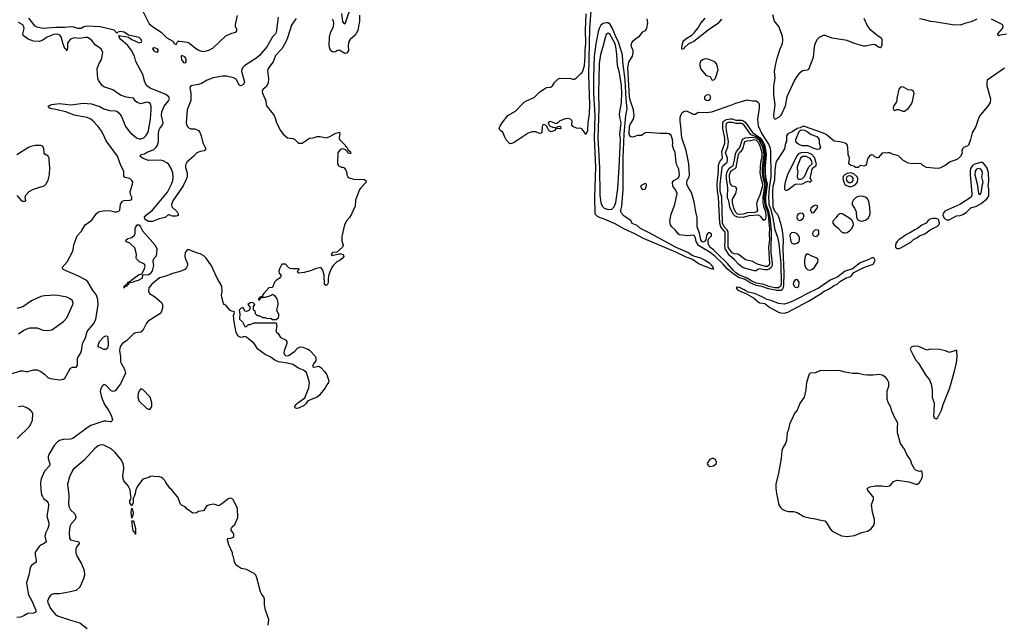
# Model space of a CAD drawing. Header units: inches. Extents: x 2220522 to 2384314, y 721474 to 893490.
# Tile 248 of 256: x 2336141 to 2346766, y 838619 to 845144. Entities that reach past the tile are written whole.
import ezdxf

# ---------------------------------------------------------------- set-up
doc = ezdxf.new("R2010")
doc.units = ezdxf.units.IN
doc.header["$MEASUREMENT"] = 0
for name, color, linetype in [('C3833', 7, 'Continuous'), ('C3834', 7, 'Continuous'), ('C3843', 7, 'Continuous'), ('C3844', 7, 'Continuous')]:
    doc.layers.add(name, color=color, linetype=linetype)

msp = doc.modelspace()

# ---------------------------------------------------------------- linework, layer by layer
at = {"layer": 'C3833', "color": 5}
for points, elevation in [([(2336387, 840000), (2336398, 839978), (2336432, 839950), (2336448, 839930), (2336453, 839910), (2336450, 839870), (2336433, 839790), (2336456, 839710), (2336457, 839690), (2336446, 839654), (2336422, 839610), (2336413, 839570), (2336427, 839510), (2336407, 839490), (2336370, 839473), (2336350, 839458), (2336314, 839410), (2336308, 839390), (2336308, 839370), (2336321, 839310), (2336318, 839290), (2336270, 839254), (2336255, 839230), (2336240, 839150), (2336215, 839070), (2336217, 839037), (2336236, 838936), (2336273, 838873), (2336314, 838770), (2336314, 838750), (2336290, 838740), (2336230, 838736), (2336187, 838710), (2336150, 838696), (2336110, 838694)], 140), ([(2336671, 840000), (2336667, 839930), (2336670, 839890), (2336690, 839853), (2336735, 839810), (2336744, 839790), (2336746, 839770), (2336740, 839750), (2336696, 839704), (2336684, 839676), (2336676, 839610), (2336679, 839550), (2336691, 839530), (2336778, 839510), (2336783, 839490), (2336755, 839450), (2336749, 839431), (2336749, 839389), (2336760, 839350), (2336810, 839271), (2336838, 839198), (2336840, 839150), (2336830, 839110), (2336790, 839020), (2336750, 838984), (2336690, 838968), (2336570, 838948), (2336510, 838948), (2336490, 838941), (2336470, 838925), (2336455, 838905), (2336443, 838870), (2336444, 838856), (2336473, 838790), (2336523, 838730), (2336550, 838710), (2336690, 838662), (2336790, 838634), (2336870, 838572)], 160), ([(2337375, 840000), (2337365, 839975), (2337367, 839930), (2337350, 839898), (2337330, 839930), (2337330, 839950), (2337341, 839970), (2337343, 839990), (2337341, 840000)], 160), ([(2338822, 838610), (2338830, 838670), (2338795, 838770), (2338784, 838830), (2338784, 838890), (2338778, 838910), (2338750, 838947), (2338740, 838970), (2338700, 839120), (2338688, 839148), (2338670, 839166), (2338590, 839209), (2338530, 839222), (2338478, 839258), (2338459, 839290), (2338450, 839346), (2338438, 839370), (2338438, 839390), (2338397, 839477), (2338384, 839530), (2338386, 839550), (2338405, 839545), (2338430, 839551), (2338452, 839568), (2338452, 839592), (2338446, 839606), (2338422, 839630), (2338422, 839650), (2338435, 839670), (2338463, 839697), (2338495, 839770), (2338493, 839870), (2338450, 839958), (2338430, 839978), (2338410, 839982), (2338390, 839974), (2338335, 839925), (2338290, 839899), (2338236, 839916), (2338190, 839909), (2338170, 839903), (2338155, 839890), (2338130, 839849), (2338118, 839842), (2338070, 839835), (2338050, 839821), (2338010, 839817), (2337950, 839862), (2337926, 839886), (2337890, 839903), (2337875, 839915), (2337847, 839990), (2337839, 840000)], 160)]:
    msp.add_lwpolyline(points, dxfattribs=dict(at, elevation=elevation))
at = {"layer": 'C3833', "color": 5, "elevation": 160}
for points in [[(2337350, 839766), (2337343, 839830), (2337350, 839874), (2337365, 839830), (2337365, 839810)], [(2337390, 839588), (2337388, 839608), (2337378, 839618), (2337370, 839618), (2337360, 839670), (2337356, 839716), (2337350, 839734), (2337370, 839734), (2337390, 839654)]]:
    msp.add_lwpolyline(points, close=True, dxfattribs=at)
at = {"layer": 'C3834', "color": 5}
for points, elevation in [([(2337474, 845230), (2337540, 845100), (2337584, 845064), (2337669, 845010), (2337729, 844949), (2337794, 844914), (2337810, 844887), (2337830, 844878), (2337849, 844911), (2337866, 844914), (2337950, 844900), (2337975, 844890), (2338037, 844837), (2338075, 844815), (2338104, 844804), (2338130, 844802), (2338184, 844816), (2338224, 844836), (2338366, 844970), (2338430, 845000), (2338475, 845010), (2338489, 845030), (2338471, 845071), (2338471, 845091), (2338491, 845190)], 120), ([(2339721, 845310), (2339650, 845096), (2339642, 845102), (2339630, 845125), (2339618, 845210)], 120), ([(2336050, 841321), (2336150, 841353), (2336170, 841356), (2336210, 841346), (2336230, 841346), (2336290, 841365), (2336310, 841366), (2336330, 841364), (2336370, 841347), (2336410, 841319), (2336444, 841284), (2336470, 841273), (2336570, 841258), (2336616, 841264), (2336630, 841276), (2336690, 841382), (2336710, 841395), (2336750, 841395), (2336766, 841414), (2336766, 841490), (2336802, 841550), (2336813, 841590), (2336821, 841650), (2336853, 841710), (2336870, 841779), (2336939, 841861), (2336963, 841910), (2336990, 842070), (2336983, 842124), (2336971, 842171), (2336926, 842230), (2336876, 842316), (2336850, 842338), (2336777, 842377), (2336610, 842447), (2336599, 842470), (2336654, 842530), (2336706, 842630), (2336718, 842662), (2336725, 842715), (2336761, 842810), (2336810, 842861), (2336849, 842930), (2336920, 842980), (2336970, 843053), (2336991, 843069), (2337038, 843082), (2337110, 843084), (2337169, 843069), (2337190, 843071), (2337210, 843079), (2337221, 843090), (2337228, 843152), (2337250, 843187), (2337270, 843194), (2337330, 843196), (2337350, 843205), (2337352, 843230), (2337339, 843259), (2337334, 843290), (2337360, 843370), (2337362, 843390), (2337352, 843410), (2337331, 843431), (2337281, 843441), (2337267, 843447), (2337265, 843510), (2337233, 843570), (2337196, 843670), (2337076, 843836), (2337044, 843910), (2337020, 843950), (2336990, 843990), (2336930, 844053), (2336909, 844069), (2336870, 844087), (2336730, 844113), (2336650, 844148), (2336530, 844176), (2336490, 844181), (2336467, 844190), (2336449, 844210), (2336484, 844230), (2336543, 844237), (2336570, 844239), (2336693, 844227), (2336830, 844244), (2336915, 844235), (2336947, 844227), (2337007, 844207), (2337050, 844183), (2337110, 844163), (2337170, 844162), (2337190, 844157), (2337216, 844136), (2337239, 844099), (2337283, 843990), (2337330, 843930), (2337402, 843870), (2337430, 843860), (2337450, 843859), (2337480, 843870), (2337501, 843890), (2337527, 843930), (2337533, 843950), (2337552, 844070), (2337561, 844170), (2337562, 844210), (2337550, 844241), (2337530, 844252), (2337510, 844255), (2337450, 844235), (2337410, 844249), (2337388, 844270), (2337370, 844298), (2337290, 844309), (2337230, 844329), (2337148, 844388), (2337050, 844421), (2337030, 844435), (2336992, 844490), (2336984, 844510), (2336977, 844610), (2336981, 844630), (2337001, 844679), (2337025, 844715), (2337039, 844790), (2337021, 844830), (2336961, 844870), (2336919, 844919), (2336890, 844943), (2336872, 844952), (2336853, 844953), (2336790, 844942), (2336730, 844948), (2336690, 844933), (2336667, 844910), (2336658, 844890), (2336658, 844842), (2336650, 844808), (2336638, 844830), (2336630, 844835), (2336610, 844881), (2336590, 844959), (2336576, 844976), (2336550, 844987), (2336510, 844983), (2336470, 844970), (2336429, 844951), (2336390, 844924), (2336350, 844909), (2336290, 844911), (2336233, 844933), (2336184, 844970), (2336177, 844990), (2336188, 845050), (2336187, 845067), (2336174, 845090), (2336130, 845114)], 140), ([(2338929, 845170), (2338910, 845007), (2338902, 844990), (2338870, 844961), (2338810, 844851), (2338730, 844759), (2338690, 844724), (2338572, 844650), (2338550, 844630), (2338537, 844610), (2338535, 844590), (2338567, 844470), (2338556, 844444), (2338530, 844430), (2338510, 844438), (2338484, 844490), (2338470, 844505), (2338450, 844516), (2338373, 844533), (2338334, 844534), (2338230, 844518), (2338164, 844490), (2338105, 844455), (2338070, 844444), (2337990, 844432), (2337980, 844420), (2337976, 844410), (2337990, 844350), (2337988, 844272), (2337947, 844170), (2337938, 844030), (2337950, 843996), (2337970, 843975), (2337990, 843968), (2338030, 843966), (2338050, 843960), (2338070, 843948), (2338084, 843930), (2338100, 843890), (2338116, 843816), (2338150, 843750), (2338131, 843730), (2338090, 843722), (2338053, 843707), (2338021, 843670), (2337950, 843609), (2337934, 843586), (2337929, 843570), (2337930, 843550), (2337949, 843489), (2337947, 843450), (2337939, 843421), (2337905, 843350), (2337795, 843190), (2337780, 843150), (2337785, 843125), (2337840, 843070), (2337853, 843050), (2337850, 843030), (2337830, 843023), (2337790, 843024), (2337750, 843039), (2337742, 843038), (2337712, 843008), (2337646, 842994), (2337575, 842965), (2337532, 842968), (2337492, 842990), (2337490, 843013), (2337510, 843038), (2337573, 843087), (2337738, 843282), (2337780, 843370), (2337793, 843410), (2337799, 843450), (2337793, 843490), (2337777, 843537), (2337750, 843580), (2337730, 843598), (2337690, 843621), (2337658, 843630), (2337530, 843623), (2337465, 843650), (2337441, 843670), (2337449, 843690), (2337490, 843696), (2337509, 843710), (2337590, 843744), (2337613, 843767), (2337628, 843790), (2337638, 843830), (2337638, 843910), (2337644, 843950), (2337652, 843970), (2337682, 844010), (2337689, 844030), (2337671, 844110), (2337674, 844150), (2337699, 844210), (2337747, 844270), (2337757, 844290), (2337752, 844310), (2337718, 844338), (2337550, 844405), (2337513, 844430), (2337491, 844470), (2337471, 844551), (2337394, 844694), (2337380, 844750), (2337348, 844810), (2337310, 844864), (2337232, 844930), (2337217, 844950), (2337218, 844958), (2337209, 844971), (2337210, 844974), (2337301, 844961), (2337316, 844956), (2337351, 844930), (2337430, 844895), (2337457, 844903), (2337460, 844910), (2337454, 844930), (2337430, 844951), (2337317, 844977), (2337270, 845011), (2337224, 845016), (2337202, 845010), (2337190, 844998), (2337162, 845030), (2337010, 845067), (2336867, 845073), (2336833, 845067), (2336805, 845050), (2336790, 845048), (2336770, 845048), (2336724, 845064), (2336690, 845067), (2336630, 845060), (2336530, 845059), (2336390, 845048), (2336330, 845062), (2336310, 845075), (2336240, 845160)], 120), ([(2339124, 845156), (2339102, 845130), (2339075, 845085), (2339033, 844947), (2339014, 844906), (2338969, 844830), (2338902, 844758), (2338876, 844690), (2338829, 844630), (2338819, 844610), (2338816, 844590), (2338826, 844510), (2338822, 844458), (2338802, 844418), (2338766, 844390), (2338758, 844370), (2338761, 844350), (2338799, 844270), (2338800, 844230), (2338807, 844210), (2338886, 844110), (2338900, 844080), (2338911, 844030), (2338956, 843950), (2338985, 843910), (2339031, 843871), (2339090, 843861), (2339110, 843851), (2339150, 843812), (2339190, 843811), (2339235, 843845), (2339270, 843865), (2339310, 843871), (2339350, 843885), (2339385, 843885), (2339450, 843871), (2339470, 843875), (2339490, 843882), (2339545, 843915), (2339591, 843930), (2339596, 843916), (2339589, 843871), (2339593, 843853), (2339655, 843790), (2339659, 843779), (2339670, 843770), (2339682, 843742), (2339710, 843718), (2339716, 843704), (2339710, 843698), (2339690, 843702), (2339679, 843719), (2339658, 843738), (2339630, 843749), (2339610, 843748), (2339600, 843740), (2339574, 843710), (2339572, 843590), (2339582, 843570), (2339590, 843562), (2339613, 843553), (2339630, 843552), (2339644, 843544), (2339662, 843522), (2339671, 843491), (2339672, 843470), (2339682, 843450), (2339697, 843437), (2339744, 843424), (2339858, 843418), (2339878, 843410), (2339881, 843390), (2339821, 843330), (2339807, 843310), (2339765, 843195), (2339762, 843130), (2339720, 843040), (2339702, 843010), (2339670, 842978), (2339646, 842930), (2339617, 842803), (2339617, 842757), (2339631, 842710), (2339625, 842690), (2339563, 842637), (2339522, 842630), (2339510, 842622), (2339503, 842610), (2339510, 842598), (2339584, 842616), (2339610, 842617), (2339632, 842610), (2339641, 842590), (2339618, 842562), (2339590, 842541), (2339565, 842530), (2339525, 842490), (2339511, 842470), (2339491, 842430), (2339479, 842390), (2339471, 842350), (2339470, 842306), (2339458, 842282), (2339450, 842275), (2339430, 842288), (2339426, 842390), (2339409, 842449), (2339390, 842469), (2339330, 842456), (2339290, 842439), (2339210, 842417), (2339149, 842409), (2339146, 842410), (2339138, 842430), (2339158, 842450), (2339154, 842454), (2339090, 842455), (2339060, 842460), (2339047, 842467), (2339010, 842506), (2338970, 842506), (2338944, 842456), (2338938, 842430), (2338942, 842410), (2338962, 842390), (2338956, 842370), (2338941, 842350), (2338910, 842330), (2338892, 842310), (2338870, 842254), (2338830, 842250), (2338775, 842190), (2338761, 842170), (2338760, 842160), (2338748, 842152), (2338734, 842150), (2338738, 842142), (2338730, 842146), (2338726, 842134), (2338714, 842130), (2338722, 842122), (2338730, 842122), (2338740, 842140), (2338766, 842150), (2338762, 842158), (2338771, 842151), (2338790, 842151), (2338830, 842159), (2338858, 842170), (2338870, 842182), (2338890, 842166), (2338915, 842130), (2338927, 842090), (2338927, 842070), (2338911, 842010), (2338933, 841970), (2338936, 841950), (2338930, 841922), (2338910, 841906), (2338870, 841906), (2338855, 841915), (2338810, 841918), (2338790, 841928), (2338768, 841928), (2338727, 841947), (2338708, 841948), (2338686, 841970), (2338682, 842002), (2338666, 842010), (2338666, 842050), (2338678, 842070), (2338662, 842090), (2338653, 842093), (2338627, 842090), (2338605, 842070), (2338624, 842044), (2338628, 842030), (2338615, 842005), (2338590, 841995), (2338570, 841998), (2338557, 842030), (2338550, 842037), (2338531, 842030), (2338511, 842010), (2338518, 841970), (2338513, 841913), (2338545, 841885), (2338570, 841834), (2338590, 841834), (2338610, 841854), (2338630, 841854), (2338670, 841872), (2338910, 841874), (2338915, 841835), (2338905, 841785), (2338911, 841771), (2338930, 841758), (2338955, 841715), (2339010, 841690), (2339023, 841670), (2339023, 841650), (2338994, 841570), (2338991, 841550), (2338998, 841530), (2339010, 841521), (2339030, 841516), (2339050, 841523), (2339110, 841566), (2339140, 841600), (2339167, 841613), (2339198, 841610), (2339251, 841590), (2339270, 841577), (2339330, 841513), (2339338, 841490), (2339336, 841464), (2339311, 841430), (2339302, 841402), (2339314, 841394), (2339370, 841406), (2339390, 841391), (2339430, 841346), (2339455, 841310), (2339464, 841290), (2339476, 841250), (2339475, 841230), (2339455, 841205), (2339439, 841170), (2339373, 841090), (2339350, 841070), (2339251, 841030), (2339230, 840997), (2339210, 840981), (2339150, 840953), (2339130, 840949), (2339115, 840955), (2339109, 840970), (2339124, 840990), (2339144, 841010), (2339217, 841063), (2339262, 841170), (2339270, 841230), (2339235, 841335), (2339203, 841363), (2339150, 841384), (2339090, 841422), (2339030, 841438), (2338935, 841450), (2338893, 841470), (2338844, 841504), (2338790, 841530), (2338710, 841590), (2338671, 841651), (2338590, 841719), (2338570, 841725), (2338530, 841715), (2338510, 841721), (2338498, 841730), (2338478, 841770), (2338455, 841885), (2338450, 841950), (2338457, 841970), (2338458, 841990), (2338430, 841998), (2338410, 842011), (2338370, 842061), (2338349, 842070), (2338342, 842082), (2338321, 842150), (2338319, 842170), (2338325, 842210), (2338321, 842270), (2338274, 842354), (2338210, 842489), (2338155, 842570), (2338130, 842596), (2338090, 842619), (2338050, 842629), (2337970, 842662), (2337950, 842662), (2337928, 842632), (2337923, 842597), (2337927, 842570), (2337951, 842510), (2337951, 842490), (2337941, 842470), (2337923, 842450), (2337874, 842426), (2337790, 842406), (2337730, 842380), (2337650, 842360), (2337567, 842290), (2337536, 842250), (2337533, 842213), (2337544, 842190), (2337596, 842156), (2337670, 842091), (2337682, 842070), (2337684, 842030), (2337663, 841977), (2337527, 841890), (2337510, 841870), (2337469, 841790), (2337447, 841773), (2337390, 841764), (2337370, 841755), (2337298, 841682), (2337250, 841650), (2337233, 841627), (2337222, 841598), (2337219, 841570), (2337228, 841510), (2337231, 841451), (2337240, 841430), (2337274, 841374), (2337283, 841330), (2337230, 841213), (2337170, 841140), (2337150, 841132), (2337130, 841137), (2337070, 841199), (2337050, 841206), (2337030, 841190), (2337017, 841163), (2337010, 841130), (2337023, 841070), (2337055, 840990), (2337104, 840924), (2337130, 840876), (2337142, 840830), (2337136, 840810), (2337130, 840804), (2337117, 840803), (2337070, 840813), (2337048, 840812), (2336910, 840765), (2336870, 840741), (2336716, 840624), (2336690, 840616), (2336610, 840614), (2336570, 840601), (2336550, 840589), (2336513, 840550), (2336456, 840450), (2336449, 840430), (2336449, 840410), (2336468, 840350), (2336464, 840330), (2336410, 840270), (2336374, 840190), (2336365, 840150), (2336368, 840070), (2336378, 840018), (2336387, 840000)], 140), ([(2339810, 845194), (2339810, 845130), (2339791, 845029), (2339762, 844978), (2339708, 844932), (2339693, 844910), (2339687, 844870), (2339688, 844811), (2339670, 844782), (2339650, 844778), (2339590, 844815), (2339570, 844812), (2339550, 844797), (2339530, 844794), (2339510, 844800), (2339490, 844830), (2339482, 844870), (2339484, 844956), (2339496, 845004), (2339526, 845070), (2339531, 845110), (2339528, 845130), (2339516, 845150)], 140), ([(2336110, 843246), (2336162, 843190), (2336170, 843185), (2336196, 843184), (2336206, 843190), (2336202, 843230), (2336209, 843250), (2336245, 843290), (2336290, 843315), (2336407, 843353), (2336428, 843372), (2336448, 843412), (2336462, 843470), (2336466, 843550), (2336461, 843630), (2336458, 843650), (2336447, 843670), (2336413, 843693), (2336405, 843705), (2336402, 843750), (2336396, 843770), (2336390, 843778), (2336370, 843787), (2336310, 843786), (2336263, 843777), (2336235, 843765), (2336110, 843684)], 160), ([(2336127, 841753), (2336187, 841793), (2336230, 841812), (2336250, 841817), (2336330, 841817), (2336390, 841795), (2336430, 841790), (2336468, 841792), (2336490, 841798), (2336614, 841886), (2336650, 841928), (2336715, 842070), (2336718, 842090), (2336710, 842110), (2336686, 842130), (2336650, 842148), (2336552, 842168), (2336510, 842173), (2336470, 842166), (2336410, 842165), (2336370, 842156), (2336270, 842110), (2336174, 842046), (2336110, 842026)], 160), ([(2336116, 840624), (2336242, 840750), (2336254, 840766), (2336278, 840822), (2336282, 840890), (2336275, 840910), (2336257, 840930), (2336210, 840958), (2336170, 840972), (2336130, 840965)], 140), ([(2337341, 840000), (2337332, 840070), (2337312, 840112), (2337267, 840167), (2337257, 840190), (2337256, 840230), (2337267, 840290), (2337266, 840310), (2337258, 840350), (2337241, 840390), (2337170, 840474), (2337130, 840511), (2337050, 840552), (2337030, 840555), (2337010, 840552), (2336990, 840544), (2336950, 840512), (2336834, 840386), (2336720, 840290), (2336707, 840270), (2336680, 840210), (2336658, 840130), (2336671, 840011), (2336671, 840000)], 160), ([(2337839, 840000), (2337777, 840077), (2337762, 840090), (2337715, 840155), (2337708, 840170), (2337688, 840190), (2337670, 840202), (2337634, 840214), (2337610, 840209), (2337570, 840218), (2337550, 840215), (2337535, 840205), (2337470, 840185), (2337411, 840110), (2337394, 840070), (2337387, 840030), (2337375, 840000)], 160)]:
    msp.add_lwpolyline(points, dxfattribs=dict(at, elevation=elevation))
for points, elevation in [([(2337590, 844841), (2337575, 844830), (2337589, 844809), (2337610, 844798), (2337630, 844795), (2337640, 844810), (2337630, 844830), (2337610, 844838)], 120), ([(2337890, 844759), (2337883, 844750), (2337889, 844710), (2337900, 844700), (2337910, 844683), (2337930, 844678), (2337937, 844690), (2337939, 844710), (2337934, 844730), (2337922, 844742)], 120), ([(2337527, 842387), (2337471, 842389), (2337460, 842350), (2337421, 842330), (2337381, 842319), (2337370, 842310), (2337335, 842305), (2337321, 842299), (2337310, 842284), (2337298, 842282), (2337296, 842270), (2337290, 842264), (2337274, 842266), (2337270, 842246), (2337270, 842271), (2337285, 842275), (2337289, 842290), (2337305, 842295), (2337310, 842311), (2337338, 842322), (2337342, 842330), (2337424, 842390), (2337458, 842402), (2337483, 842450), (2337494, 842486), (2337487, 842507), (2337433, 842530), (2337403, 842563), (2337400, 842570), (2337401, 842610), (2337396, 842644), (2337383, 842683), (2337330, 842733), (2337288, 842750), (2337289, 842770), (2337310, 842783), (2337350, 842795), (2337380, 842820), (2337387, 842833), (2337388, 842890), (2337394, 842910), (2337410, 842929), (2337430, 842930), (2337445, 842910), (2337465, 842865), (2337605, 842710), (2337621, 842670), (2337619, 842621), (2337610, 842590), (2337583, 842557), (2337579, 842530), (2337585, 842490), (2337570, 842434), (2337550, 842401)], 120), ([(2337070, 841584), (2337050, 841584), (2337010, 841608), (2336990, 841609), (2336988, 841628), (2337004, 841670), (2337050, 841722), (2337070, 841733), (2337088, 841728), (2337094, 841714), (2337098, 841630), (2337090, 841598)], 120), ([(2337450, 841161), (2337430, 841139), (2337419, 841110), (2337416, 841070), (2337428, 841030), (2337510, 840951), (2337530, 840941), (2337550, 840942), (2337569, 840970), (2337569, 841010), (2337550, 841069), (2337470, 841153)], 160)]:
    msp.add_lwpolyline(points, close=True, dxfattribs=dict(at, elevation=elevation))
at = {"layer": 'C3843', "color": 5, "elevation": 160}
msp.add_lwpolyline([(2344315, 840000), (2344334, 839910), (2344350, 839879), (2344370, 839861), (2344410, 839843), (2344437, 839837), (2344490, 839835), (2344530, 839825), (2344602, 839782), (2344677, 839763), (2344730, 839759), (2344770, 839746), (2344830, 839735), (2344852, 839712), (2344889, 839649), (2344910, 839625), (2345010, 839575), (2345070, 839568), (2345150, 839579), (2345230, 839611), (2345290, 839624), (2345329, 839650), (2345357, 839690), (2345365, 839715), (2345366, 839750), (2345345, 839830), (2345334, 839910), (2345355, 839970), (2345355, 839990), (2345347, 840000)], dxfattribs=at)
at = {"layer": 'C3844', "color": 5}
for points, elevation in [([(2342309, 845290), (2342291, 845050), (2342278, 844550), (2342292, 844228), (2342288, 844130), (2342274, 844030), (2342270, 843944), (2342250, 843905), (2342234, 843934), (2342210, 843962), (2342190, 843972), (2342170, 843969), (2342150, 843973), (2342110, 843990), (2342098, 844010), (2342102, 844050), (2342098, 844058), (2342084, 844070), (2342050, 844077), (2342030, 844075), (2341970, 844053), (2341950, 844032), (2341930, 844021), (2341870, 844047), (2341857, 844043), (2341843, 844030), (2341860, 844000), (2341890, 843984), (2341920, 843980), (2341930, 843974), (2341942, 843978), (2341946, 843990), (2341970, 843994), (2341978, 843990), (2341982, 843970), (2341970, 843965), (2341930, 843969), (2341911, 843950), (2341890, 843937), (2341870, 843933), (2341850, 843950), (2341838, 843978), (2341821, 844001), (2341810, 844009), (2341790, 844013), (2341778, 843990), (2341776, 843930), (2341770, 843918), (2341750, 843915), (2341710, 843933), (2341670, 843933), (2341630, 843919), (2341510, 843839), (2341470, 843815), (2341447, 843807), (2341430, 843806), (2341390, 843848), (2341375, 843875), (2341355, 843930), (2341328, 843950), (2341315, 843970), (2341322, 843990), (2341349, 844031), (2341409, 844110), (2341490, 844158), (2341559, 844230), (2341587, 844253), (2341610, 844267), (2341694, 844306), (2341750, 844361), (2341810, 844401), (2341830, 844411), (2341870, 844416), (2341890, 844431), (2341913, 844467), (2341950, 844502), (2341970, 844512), (2342089, 844511), (2342110, 844504), (2342130, 844504), (2342150, 844515), (2342198, 844562), (2342210, 844574), (2342222, 844598), (2342237, 844650), (2342244, 844750), (2342242, 844810), (2342252, 844890), (2342248, 845030), (2342253, 845207)], 140), ([(2346770, 844620), (2346583, 844490), (2346577, 844470), (2346579, 844430), (2346616, 844290), (2346614, 844250), (2346590, 844210), (2346506, 844114), (2346492, 844090), (2346459, 843990), (2346418, 843922), (2346403, 843850), (2346379, 843790), (2346370, 843779), (2346350, 843776), (2346330, 843765), (2346315, 843750), (2346307, 843730), (2346311, 843709), (2346302, 843682), (2346296, 843670), (2346260, 843640), (2346248, 843632), (2346181, 843610), (2346130, 843569), (2346070, 843542), (2346042, 843538), (2345926, 843550), (2345889, 843569), (2345870, 843588), (2345852, 843592), (2345770, 843589), (2345730, 843595), (2345670, 843629), (2345628, 843670), (2345610, 843679), (2345568, 843688), (2345530, 843708), (2345510, 843709), (2345490, 843704), (2345470, 843709), (2345450, 843704), (2345405, 843655), (2345390, 843654), (2345370, 843664), (2345350, 843683), (2345330, 843686), (2345310, 843673), (2345293, 843650), (2345285, 843630), (2345279, 843590), (2345270, 843569), (2345250, 843564), (2345210, 843569), (2345190, 843550), (2345162, 843550), (2345142, 843562), (2345111, 843571), (2345089, 843590), (2345095, 843650), (2345082, 843690), (2345079, 843770), (2345072, 843792), (2345050, 843810), (2344990, 843826), (2344932, 843832), (2344845, 843905), (2344805, 843925), (2344610, 843991), (2344590, 843991), (2344563, 843977), (2344530, 843971), (2344484, 843936), (2344429, 843911), (2344416, 843890), (2344416, 843830), (2344407, 843810), (2344394, 843750), (2344331, 843649), (2344310, 843625), (2344301, 843599), (2344290, 843525), (2344287, 843413), (2344270, 843344), (2344265, 843295), (2344270, 843124), (2344290, 843074), (2344314, 843050), (2344327, 843027), (2344352, 842950), (2344368, 842870), (2344379, 842770), (2344378, 842670), (2344387, 842410), (2344384, 842276), (2344378, 842242), (2344370, 842230), (2344357, 842223), (2344310, 842220), (2344221, 842241), (2344150, 842266), (2344090, 842277), (2344025, 842305), (2343970, 842339), (2343903, 842363), (2343840, 842400), (2343777, 842457), (2343729, 842510), (2343647, 842590), (2343593, 842630), (2343468, 842708), (2343442, 842750), (2343434, 842790), (2343424, 842810), (2343410, 842819), (2343350, 842813), (2343262, 842822), (2343249, 842829), (2343216, 842876), (2343178, 842910), (2343163, 842930), (2343157, 842970), (2343170, 843046), (2343212, 843150), (2343237, 843270), (2343223, 843303), (2343189, 843349), (2343186, 843390), (2343202, 843410), (2343250, 843436), (2343262, 843470), (2343254, 843530), (2343233, 843573), (2343224, 843604), (2343214, 843710), (2343197, 843750), (2343187, 843790), (2343190, 843810), (2343185, 843850), (2343170, 843894), (2343150, 843911), (2343130, 843916), (2343050, 843916), (2342910, 843928), (2342890, 843925), (2342850, 843893), (2342810, 843895), (2342770, 843879), (2342750, 843876), (2342730, 843883), (2342720, 843910), (2342723, 843990), (2342730, 844013), (2342765, 844070), (2342771, 844110), (2342766, 844170), (2342730, 844274), (2342722, 844310), (2342705, 844630), (2342714, 844686), (2342754, 844750), (2342763, 844790), (2342761, 844810), (2342744, 844850), (2342740, 844870), (2342746, 844894), (2342763, 844917), (2342790, 844943), (2342830, 844965), (2342867, 845013), (2342893, 845027), (2342910, 845054), (2342918, 845110), (2342912, 845152)], 140), ([(2343714, 845150), (2343670, 845100), (2343570, 845030), (2343417, 844910), (2343358, 844882), (2343316, 844844), (2343310, 844830), (2343290, 844824), (2343286, 844830), (2343289, 844870), (2343302, 844910), (2343310, 844921), (2343330, 844939), (2343398, 844982), (2343418, 845002), (2343463, 845057), (2343490, 845106), (2343538, 845162)], 120), ([(2345250, 845160), (2345290, 845075), (2345310, 845046), (2345390, 844980), (2345436, 844950), (2345445, 844930), (2345446, 844910), (2345444, 844870), (2345435, 844845), (2345430, 844841), (2345410, 844846), (2345373, 844873), (2345350, 844878), (2345270, 844860), (2345250, 844860), (2345150, 844889), (2345070, 844919), (2344910, 844946), (2344833, 844973), (2344810, 844972), (2344770, 844951), (2344748, 844930), (2344724, 844890), (2344714, 844850), (2344704, 844736), (2344653, 844607), (2344640, 844600), (2344590, 844594), (2344550, 844559), (2344527, 844530), (2344502, 844490), (2344418, 844310), (2344400, 844210), (2344370, 844139), (2344350, 844109), (2344330, 844089), (2344290, 844068), (2344283, 844083), (2344281, 844110), (2344293, 844230), (2344279, 844330), (2344279, 844430), (2344292, 844512), (2344287, 844590), (2344296, 844650), (2344316, 844730), (2344347, 844830), (2344372, 844888), (2344375, 844925), (2344372, 844968), (2344333, 845070), (2344288, 845130), (2344270, 845195)], 120), ([(2346470, 845150), (2346410, 845120), (2346350, 845106), (2346290, 845085), (2346207, 845087), (2346030, 845119), (2345970, 845123), (2345910, 845144), (2345850, 845153)], 120), ([(2346790, 844989), (2346721, 844979), (2346710, 844970), (2346696, 844976), (2346696, 844990), (2346746, 845050), (2346753, 845070), (2346749, 845090), (2346630, 845149)], 120), ([(2345347, 840000), (2345290, 840069), (2345289, 840090), (2345316, 840104), (2345373, 840113), (2345446, 840114), (2345492, 840108), (2345526, 840114), (2345538, 840122), (2345570, 840161), (2345610, 840176), (2345735, 840155), (2345810, 840131), (2345830, 840131), (2345853, 840150), (2345879, 840201), (2345884, 840230), (2345880, 840260), (2345874, 840274), (2345851, 840269), (2345830, 840274), (2345810, 840282), (2345797, 840297), (2345770, 840349), (2345754, 840394), (2345716, 840450), (2345689, 840510), (2345648, 840570), (2345615, 840685), (2345613, 840747), (2345619, 840790), (2345575, 840870), (2345549, 840930), (2345541, 840961), (2345514, 841014), (2345504, 841050), (2345503, 841137), (2345519, 841190), (2345522, 841230), (2345503, 841263), (2345485, 841285), (2345447, 841307), (2345415, 841315), (2345350, 841307), (2345290, 841307), (2345250, 841312), (2345190, 841327), (2345130, 841327), (2345050, 841341), (2344982, 841358), (2344870, 841353), (2344782, 841358), (2344730, 841334), (2344670, 841328), (2344662, 841318), (2344633, 841230), (2344623, 841150), (2344605, 841070), (2344565, 841010), (2344530, 840930), (2344500, 840890), (2344485, 840850), (2344453, 840790), (2344433, 840710), (2344424, 840690), (2344417, 840603), (2344405, 840570), (2344379, 840530), (2344366, 840494), (2344357, 840410), (2344330, 840250), (2344301, 840130), (2344301, 840090), (2344309, 840030), (2344315, 840000)], 160)]:
    msp.add_lwpolyline(points, dxfattribs=dict(at, elevation=elevation))
for points, elevation in [([(2342469, 845111), (2342436, 845104), (2342414, 845086), (2342396, 845050), (2342385, 845015), (2342358, 844882), (2342340, 844750), (2342333, 844510), (2342334, 844350), (2342348, 844110), (2342340, 843870), (2342354, 843550), (2342344, 843236), (2342347, 843050), (2342370, 843026), (2342402, 843010), (2342438, 842998), (2342563, 842943), (2342658, 842890), (2342777, 842837), (2342870, 842786), (2343219, 842639), (2343330, 842585), (2343401, 842561), (2343474, 842510), (2343570, 842469), (2343610, 842457), (2343619, 842459), (2343630, 842449), (2343630, 842457), (2343623, 842463), (2343627, 842470), (2343612, 842490), (2343590, 842512), (2343530, 842550), (2343490, 842570), (2343427, 842587), (2343399, 842599), (2343350, 842630), (2343225, 842685), (2342941, 842841), (2342839, 842890), (2342803, 842923), (2342750, 842946), (2342736, 842976), (2342664, 843024), (2342636, 843056), (2342630, 843070), (2342630, 843090), (2342638, 843130), (2342654, 843310), (2342655, 843650), (2342664, 843910), (2342683, 844110), (2342697, 844183), (2342685, 844285), (2342676, 844496), (2342651, 844690), (2342646, 844766), (2342603, 844903), (2342570, 844969), (2342536, 845056), (2342514, 845094), (2342490, 845109)], 160), ([(2342490, 845000), (2342470, 844983), (2342458, 844950), (2342434, 844850), (2342409, 844770), (2342395, 844670), (2342388, 844350), (2342392, 844190), (2342381, 843870), (2342397, 843550), (2342403, 843250), (2342412, 843172), (2342427, 843130), (2342450, 843109), (2342490, 843095), (2342530, 843099), (2342556, 843124), (2342576, 843170), (2342597, 843323), (2342612, 843550), (2342624, 843850), (2342619, 843910), (2342631, 844030), (2342618, 844090), (2342615, 844130), (2342635, 844250), (2342638, 844350), (2342634, 844434), (2342613, 844570), (2342592, 844650), (2342586, 844774), (2342576, 844850), (2342562, 844890), (2342510, 844989)], 180), ([(2343538, 844722), (2343508, 844712), (2343488, 844692), (2343481, 844670), (2343480, 844650), (2343492, 844612), (2343550, 844543), (2343591, 844531), (2343610, 844494), (2343630, 844492), (2343650, 844514), (2343678, 844602), (2343666, 844666), (2343642, 844690), (2343570, 844720)], 140), ([(2345650, 844419), (2345630, 844395), (2345609, 844310), (2345603, 844257), (2345571, 844210), (2345567, 844187), (2345571, 844171), (2345585, 844165), (2345606, 844174), (2345626, 844174), (2345670, 844156), (2345690, 844156), (2345730, 844187), (2345763, 844230), (2345777, 844263), (2345795, 844350), (2345788, 844370), (2345770, 844382), (2345730, 844388), (2345677, 844417)], 140), ([(2344290, 842249), (2344225, 842265), (2344170, 842288), (2344090, 842299), (2344041, 842321), (2343990, 842356), (2343910, 842386), (2343870, 842412), (2343840, 842440), (2343775, 842515), (2343663, 842623), (2343630, 842661), (2343588, 842690), (2343572, 842730), (2343571, 842770), (2343577, 842783), (2343605, 842810), (2343608, 842830), (2343590, 842845), (2343570, 842843), (2343560, 842830), (2343552, 842810), (2343547, 842770), (2343532, 842750), (2343510, 842742), (2343490, 842768), (2343479, 842839), (2343453, 842910), (2343452, 843010), (2343436, 843070), (2343419, 843179), (2343390, 843280), (2343356, 843336), (2343342, 843370), (2343340, 843390), (2343344, 843410), (2343365, 843450), (2343370, 843470), (2343361, 843590), (2343333, 843733), (2343288, 843868), (2343277, 843990), (2343267, 844050), (2343270, 844090), (2343279, 844121), (2343290, 844141), (2343307, 844153), (2343330, 844159), (2343350, 844155), (2343410, 844125), (2343430, 844124), (2343458, 844142), (2343470, 844145), (2343550, 844141), (2343611, 844149), (2343817, 844223), (2343870, 844245), (2343990, 844278), (2344050, 844268), (2344090, 844267), (2344114, 844250), (2344122, 844230), (2344121, 844190), (2344102, 844070), (2344110, 843999), (2344150, 843913), (2344222, 843802), (2344236, 843770), (2344244, 843730), (2344247, 843450), (2344229, 843329), (2344222, 843230), (2344225, 843170), (2344227, 843150), (2344245, 843105), (2344265, 843025), (2344290, 842876), (2344318, 842798), (2344334, 842730), (2344356, 842510), (2344358, 842290), (2344352, 842268), (2344330, 842249)], 120), ([(2343575, 844335), (2343550, 844328), (2343532, 844310), (2343531, 844290), (2343550, 844276), (2343570, 844271), (2343590, 844282), (2343595, 844290), (2343596, 844316), (2343588, 844328)], 140), ([(2344183, 842443), (2344126, 842454), (2344106, 842450), (2344090, 842433), (2344070, 842433), (2343950, 842467), (2343903, 842503), (2343854, 842554), (2343801, 842601), (2343755, 842670), (2343752, 842710), (2343756, 842750), (2343754, 842850), (2343709, 842909), (2343695, 842950), (2343683, 843230), (2343670, 843290), (2343667, 843373), (2343683, 843510), (2343682, 843570), (2343693, 843607), (2343725, 843650), (2343718, 843722), (2343750, 843810), (2343750, 843867), (2343730, 843970), (2343728, 844030), (2343736, 844050), (2343770, 844067), (2343810, 844074), (2343830, 844073), (2343870, 844061), (2343930, 844061), (2343953, 844053), (2343975, 844035), (2344048, 843928), (2344131, 843871), (2344156, 843836), (2344184, 843784), (2344198, 843690), (2344185, 843565), (2344185, 843490), (2344188, 843450), (2344207, 843370), (2344189, 843230), (2344190, 843190), (2344194, 843150), (2344220, 843090), (2344238, 843010), (2344250, 842870), (2344248, 842630), (2344262, 842510), (2344261, 842490), (2344251, 842469), (2344230, 842451), (2344210, 842445)], 80), ([(2343870, 844029), (2343930, 844029), (2343950, 844016), (2344024, 843910), (2344040, 843900), (2344090, 843884), (2344111, 843871), (2344130, 843853), (2344157, 843810), (2344172, 843772), (2344184, 843690), (2344167, 843530), (2344168, 843490), (2344173, 843450), (2344195, 843370), (2344176, 843230), (2344178, 843170), (2344185, 843130), (2344212, 843070), (2344223, 843010), (2344224, 842950), (2344231, 842890), (2344228, 842830), (2344231, 842770), (2344223, 842690), (2344232, 842510), (2344227, 842490), (2344210, 842481), (2344190, 842480), (2344104, 842504), (2344050, 842533), (2343974, 842554), (2343910, 842604), (2343890, 842614), (2343850, 842618), (2343830, 842628), (2343796, 842670), (2343787, 842690), (2343788, 842850), (2343775, 842875), (2343743, 842910), (2343727, 842950), (2343717, 843230), (2343702, 843290), (2343700, 843370), (2343722, 843550), (2343730, 843568), (2343775, 843605), (2343780, 843620), (2343778, 843650), (2343759, 843710), (2343784, 843770), (2343792, 843830), (2343768, 843950), (2343765, 843990), (2343770, 844026), (2343790, 844038), (2343830, 844039)], 60), ([(2344750, 843744), (2344710, 843754), (2344650, 843784), (2344590, 843784), (2344550, 843798), (2344532, 843810), (2344517, 843830), (2344517, 843850), (2344556, 843944), (2344567, 843953), (2344583, 843957), (2344610, 843953), (2344638, 843938), (2344684, 843904), (2344743, 843883), (2344768, 843850), (2344770, 843810), (2344783, 843770), (2344770, 843746)], 140), ([(2344170, 842978), (2344139, 843019), (2344113, 843033), (2344010, 843029), (2343950, 843009), (2343890, 843013), (2343863, 843023), (2343843, 843043), (2343815, 843095), (2343805, 843125), (2343793, 843190), (2343783, 843210), (2343778, 843230), (2343782, 843330), (2343767, 843430), (2343767, 843470), (2343772, 843490), (2343782, 843518), (2343799, 843541), (2343841, 843570), (2343855, 843630), (2343864, 843696), (2343878, 843722), (2343914, 843766), (2343937, 843843), (2343946, 843854), (2343970, 843868), (2344050, 843875), (2344090, 843868), (2344110, 843855), (2344130, 843830), (2344158, 843770), (2344171, 843690), (2344153, 843550), (2344152, 843490), (2344159, 843439), (2344176, 843390), (2344180, 843350), (2344161, 843230), (2344161, 843170), (2344168, 843128), (2344190, 843070), (2344194, 843026), (2344190, 842990)], 40), ([(2343910, 843042), (2343886, 843046), (2343870, 843064), (2343847, 843110), (2343833, 843170), (2343832, 843208), (2343871, 843270), (2343879, 843319), (2343870, 843338), (2343850, 843345), (2343830, 843346), (2343810, 843371), (2343805, 843390), (2343802, 843470), (2343815, 843510), (2343830, 843522), (2343862, 843538), (2343873, 843550), (2343898, 843690), (2343910, 843710), (2343931, 843729), (2343946, 843750), (2343967, 843830), (2343990, 843838), (2344030, 843841), (2344070, 843852), (2344090, 843845), (2344110, 843824), (2344130, 843784), (2344150, 843710), (2344150, 843656), (2344137, 843603), (2344128, 843490), (2344141, 843421), (2344154, 843386), (2344156, 843350), (2344130, 843250), (2344110, 843210), (2344097, 843170), (2344094, 843150), (2344103, 843090), (2344094, 843070), (2344070, 843063), (2343990, 843059), (2343950, 843044)], 20), ([(2344590, 843712), (2344550, 843699), (2344526, 843674), (2344427, 843470), (2344402, 843390), (2344393, 843350), (2344396, 843316), (2344410, 843300), (2344430, 843307), (2344510, 843369), (2344590, 843371), (2344630, 843396), (2344650, 843403), (2344670, 843389), (2344690, 843410), (2344672, 843432), (2344692, 843530), (2344710, 843551), (2344734, 843566), (2344741, 843590), (2344717, 843657), (2344691, 843691), (2344650, 843707)], 160), ([(2344630, 843669), (2344590, 843666), (2344567, 843650), (2344530, 843555), (2344530, 843530), (2344539, 843510), (2344533, 843487), (2344530, 843447), (2344536, 843430), (2344550, 843423), (2344570, 843423), (2344590, 843432), (2344608, 843450), (2344630, 843488), (2344639, 843521), (2344659, 843561), (2344693, 843590), (2344690, 843617), (2344670, 843646)], 180), ([(2346510, 843603), (2346450, 843585), (2346424, 843570), (2346403, 843537), (2346398, 843510), (2346397, 843470), (2346417, 843270), (2346417, 843250), (2346409, 843230), (2346285, 843150), (2346124, 843076), (2346106, 843054), (2346103, 843030), (2346120, 843000), (2346146, 842986), (2346170, 842986), (2346250, 843027), (2346290, 843030), (2346319, 843041), (2346356, 843064), (2346407, 843113), (2346468, 843132), (2346518, 843162), (2346579, 843210), (2346594, 843230), (2346601, 843250), (2346599, 843319), (2346593, 843350), (2346599, 843401), (2346596, 843490), (2346581, 843541), (2346558, 843578), (2346539, 843599), (2346530, 843603)], 160), ([(2346490, 843538), (2346465, 843530), (2346452, 843510), (2346449, 843470), (2346473, 843373), (2346487, 843270), (2346490, 843263), (2346510, 843260), (2346521, 843290), (2346526, 843350), (2346537, 843390), (2346524, 843450), (2346531, 843490), (2346527, 843510), (2346512, 843530)], 180), ([(2345110, 843493), (2345070, 843485), (2345044, 843470), (2345028, 843452), (2345024, 843430), (2345033, 843393), (2345046, 843366), (2345057, 843357), (2345090, 843345), (2345110, 843344), (2345130, 843349), (2345157, 843363), (2345183, 843390), (2345186, 843430), (2345177, 843450), (2345142, 843482)], 160), ([(2345090, 843458), (2345070, 843452), (2345060, 843430), (2345066, 843406), (2345090, 843388), (2345110, 843387), (2345124, 843396), (2345135, 843410), (2345135, 843430), (2345130, 843440), (2345110, 843457)], 180), ([(2342890, 843378), (2342842, 843350), (2342850, 843322), (2342870, 843312), (2342890, 843314), (2342906, 843350), (2342906, 843370)], 160), ([(2345230, 843238), (2345190, 843235), (2345160, 843220), (2345139, 843201), (2345123, 843170), (2345126, 843146), (2345151, 843110), (2345169, 843070), (2345172, 843010), (2345185, 842985), (2345210, 842972), (2345230, 842970), (2345270, 842982), (2345297, 843003), (2345312, 843028), (2345318, 843050), (2345316, 843116), (2345304, 843184), (2345290, 843210), (2345268, 843228)], 160), ([(2344730, 843143), (2344710, 843136), (2344680, 843110), (2344674, 843090), (2344681, 843070), (2344690, 843061), (2344710, 843063), (2344747, 843110), (2344753, 843130), (2344740, 843140)], 160), ([(2344570, 843057), (2344550, 843050), (2344539, 843041), (2344530, 843030), (2344526, 843010), (2344534, 842990), (2344543, 842983), (2344550, 842978), (2344570, 842980), (2344596, 843004), (2344607, 843030), (2344592, 843052)], 160), ([(2345010, 843051), (2344990, 843048), (2344970, 843034), (2344952, 843008), (2344922, 842978), (2344915, 842970), (2344915, 842950), (2344929, 842929), (2344973, 842893), (2345010, 842856), (2345030, 842844), (2345050, 842843), (2345070, 842849), (2345096, 842864), (2345120, 842890), (2345138, 842930), (2345137, 842957), (2345122, 842982), (2345100, 843000), (2345025, 843045)], 160), ([(2345990, 843000), (2345967, 842993), (2345944, 842976), (2345924, 842950), (2345875, 842925), (2345831, 842889), (2345802, 842878), (2345753, 842847), (2345710, 842827), (2345630, 842770), (2345609, 842751), (2345597, 842730), (2345592, 842710), (2345594, 842690), (2345610, 842676), (2345630, 842675), (2345650, 842683), (2345758, 842742), (2345788, 842772), (2345822, 842790), (2345850, 842811), (2345910, 842832), (2345965, 842875), (2346044, 842916), (2346059, 842930), (2346067, 842950), (2346060, 842980), (2346050, 842990), (2346030, 842999)], 160), ([(2344490, 842849), (2344470, 842843), (2344457, 842830), (2344452, 842810), (2344454, 842790), (2344462, 842750), (2344470, 842737), (2344490, 842725), (2344510, 842726), (2344530, 842732), (2344551, 842749), (2344558, 842770), (2344556, 842790), (2344549, 842810), (2344532, 842832), (2344510, 842845)], 160), ([(2344725, 842875), (2344699, 842850), (2344698, 842830), (2344702, 842822), (2344711, 842811), (2344730, 842806), (2344750, 842812), (2344765, 842830), (2344764, 842864), (2344754, 842874)], 160), ([(2345350, 842576), (2345330, 842572), (2345303, 842557), (2345210, 842521), (2345130, 842457), (2345049, 842431), (2344971, 842369), (2344888, 842332), (2344770, 842251), (2344620, 842180), (2344571, 842150), (2344490, 842110), (2344430, 842086), (2344390, 842075), (2344330, 842082), (2344252, 842112), (2344204, 842124), (2344153, 842153), (2344070, 842190), (2344004, 842204), (2343977, 842217), (2343959, 842230), (2343910, 842254), (2343884, 842256), (2343872, 842250), (2343889, 842230), (2343922, 842210), (2343985, 842185), (2344061, 842141), (2344110, 842099), (2344130, 842090), (2344181, 842081), (2344238, 842038), (2344330, 841988), (2344350, 841981), (2344390, 841976), (2344430, 841987), (2344653, 842107), (2344790, 842190), (2344824, 842216), (2344870, 842237), (2344930, 842276), (2344963, 842290), (2344999, 842321), (2345061, 842359), (2345110, 842373), (2345144, 842416), (2345157, 842423), (2345250, 842469), (2345353, 842507), (2345370, 842537), (2345372, 842550), (2345365, 842565)], 160), ([(2344650, 842615), (2344630, 842612), (2344617, 842590), (2344610, 842550), (2344609, 842510), (2344613, 842490), (2344626, 842466), (2344646, 842446), (2344670, 842440), (2344690, 842447), (2344713, 842467), (2344753, 842527), (2344756, 842556), (2344746, 842570), (2344690, 842592)], 160), ([(2344530, 842340), (2344510, 842338), (2344490, 842310), (2344488, 842290), (2344503, 842263), (2344510, 842257), (2344530, 842254), (2344550, 842270), (2344552, 842310), (2344536, 842336)], 160), ([(2345830, 841620), (2345781, 841619), (2345762, 841610), (2345752, 841590), (2345778, 841530), (2345811, 841471), (2345839, 841439), (2345915, 841310), (2345958, 841258), (2345977, 841210), (2345988, 841150), (2345988, 841068), (2346010, 841010), (2346007, 840913), (2346001, 840870), (2346008, 840848), (2346030, 840836), (2346050, 840851), (2346090, 840930), (2346105, 840990), (2346178, 841170), (2346230, 841350), (2346250, 841441), (2346258, 841510), (2346253, 841573), (2346250, 841578), (2346231, 841569), (2346170, 841554), (2346132, 841572), (2346066, 841586), (2345970, 841590), (2345930, 841579), (2345890, 841594), (2345870, 841608)], 160), ([(2343630, 840409), (2343610, 840409), (2343590, 840398), (2343577, 840383), (2343566, 840370), (2343559, 840350), (2343576, 840330), (2343590, 840322), (2343630, 840328), (2343657, 840350), (2343659, 840370), (2343650, 840398)], 160)]:
    msp.add_lwpolyline(points, close=True, dxfattribs=dict(at, elevation=elevation))

doc.saveas('drawing.dxf')
